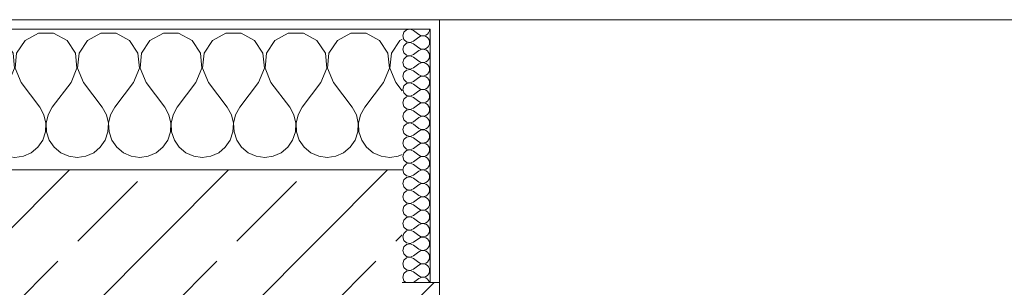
# Model space of a CAD drawing. Header units: metres. Extents: x -3.6 to 84.5, y -11 to 16.8.
# Tile 57 of 256: x 7.872 to 8.923, y 13.57 to 13.855. Entities that reach past the tile are written whole.
import ezdxf

# ---------------------------------------------------------------- set-up
doc = ezdxf.new("R2010")
doc.units = ezdxf.units.M
doc.header["$MEASUREMENT"] = 0
doc.layers.add('604 - Struktur.Wand Aussen', color=7, linetype='Continuous')
pattern_1 = [(0, (0, 0), (0, 0.08660254), [0, -0.05]), (0, (0.025, 0.0433), (0, 0.08660254), [0, -0.05])]

# ---------------------------------------------------------------- blocks, each defined once
blk = doc.blocks.new('*X28')
at = {"layer": '604 - Struktur.Wand Aussen', "color": 7, "linetype": 'Continuous', "lineweight": 5}
for p, q in [((7.1748, 13.8407), (7.16, 13.8407)), ((7.1891, 13.833), (7.1748, 13.8407)), ((7.2252, 13.8407), (7.2109, 13.833)), ((7.2415, 13.8407), (7.2252, 13.8407)), ((7.2558, 13.833), (7.2415, 13.8407)), ((7.2919, 13.8407), (7.2776, 13.833)), ((7.3081, 13.8407), (7.2919, 13.8407)), ((7.3224, 13.833), (7.3081, 13.8407)), ((7.3585, 13.8407), (7.3442, 13.833)), ((7.3748, 13.8407), (7.3585, 13.8407)), ((7.3891, 13.833), (7.3748, 13.8407)), ((7.4252, 13.8407), (7.4109, 13.833)), ((7.4415, 13.8407), (7.4252, 13.8407)), ((7.4558, 13.833), (7.4415, 13.8407)), ((7.4919, 13.8407), (7.4776, 13.833)), ((7.5081, 13.8407), (7.4919, 13.8407)), ((7.5224, 13.833), (7.5081, 13.8407)), ((7.5585, 13.8407), (7.5442, 13.833)), ((7.5748, 13.8407), (7.5585, 13.8407)), ((7.5891, 13.833), (7.5748, 13.8407)), ((7.6252, 13.8407), (7.6109, 13.833)), ((7.6415, 13.8407), (7.6252, 13.8407)), ((7.6558, 13.833), (7.6415, 13.8407)), ((7.6919, 13.8407), (7.6776, 13.833)), ((7.7081, 13.8407), (7.6919, 13.8407)), ((7.7224, 13.833), (7.7081, 13.8407)), ((7.7585, 13.8407), (7.7442, 13.833)), ((7.7748, 13.8407), (7.7585, 13.8407)), ((7.7891, 13.833), (7.7748, 13.8407)), ((7.8252, 13.8407), (7.8109, 13.833)), ((7.8415, 13.8407), (7.8252, 13.8407)), ((7.8558, 13.833), (7.8415, 13.8407)), ((7.8919, 13.8407), (7.8776, 13.833)), ((7.9081, 13.8407), (7.8919, 13.8407)), ((7.9224, 13.833), (7.9081, 13.8407)), ((7.9585, 13.8407), (7.9442, 13.833)), ((7.9748, 13.8407), (7.9585, 13.8407)), ((7.9891, 13.833), (7.9748, 13.8407)), ((8.0252, 13.8407), (8.0109, 13.833)), ((8.0415, 13.8407), (8.0252, 13.8407)), ((8.0558, 13.833), (8.0415, 13.8407)), ((8.0919, 13.8407), (8.0776, 13.833)), ((8.1081, 13.8407), (8.0919, 13.8407)), ((8.1224, 13.833), (8.1081, 13.8407)), ((8.1585, 13.8407), (8.1442, 13.833)), ((8.1748, 13.8407), (8.1585, 13.8407)), ((8.1891, 13.833), (8.1748, 13.8407)), ((8.2252, 13.8407), (8.2109, 13.833)), ((8.2415, 13.8407), (8.2252, 13.8407)), ((8.2558, 13.833), (8.2415, 13.8407)), ((7.1981, 13.8195), (7.1891, 13.833)), ((7.2109, 13.833), (7.2019, 13.8195)), ((7.2648, 13.8195), (7.2558, 13.833)), ((7.2776, 13.833), (7.2686, 13.8195)), ((7.3314, 13.8195), (7.3224, 13.833)), ((7.3442, 13.833), (7.3352, 13.8195)), ((7.3981, 13.8195), (7.3891, 13.833)), ((7.4109, 13.833), (7.4019, 13.8195)), ((7.4648, 13.8195), (7.4558, 13.833)), ((7.4776, 13.833), (7.4686, 13.8195)), ((7.5314, 13.8195), (7.5224, 13.833)), ((7.5442, 13.833), (7.5352, 13.8195)), ((7.5981, 13.8195), (7.5891, 13.833)), ((7.6109, 13.833), (7.6019, 13.8195)), ((7.6648, 13.8195), (7.6558, 13.833)), ((7.6776, 13.833), (7.6686, 13.8195)), ((7.7314, 13.8195), (7.7224, 13.833)), ((7.7442, 13.833), (7.7352, 13.8195)), ((7.7981, 13.8195), (7.7891, 13.833)), ((7.8109, 13.833), (7.8019, 13.8195)), ((7.8648, 13.8195), (7.8558, 13.833)), ((7.8776, 13.833), (7.8686, 13.8195)), ((7.9314, 13.8195), (7.9224, 13.833)), ((7.9442, 13.833), (7.9352, 13.8195)), ((7.9981, 13.8195), (7.9891, 13.833)), ((8.0109, 13.833), (8.0019, 13.8195)), ((8.0648, 13.8195), (8.0558, 13.833)), ((8.0776, 13.833), (8.0686, 13.8195)), ((8.1314, 13.8195), (8.1224, 13.833)), ((8.1442, 13.833), (8.1352, 13.8195)), ((8.1981, 13.8195), (8.1891, 13.833)), ((8.2109, 13.833), (8.2019, 13.8195)), ((8.2648, 13.8195), (8.2558, 13.833)), ((8.2776, 13.833), (8.2686, 13.8195)), ((8.28, 13.8343), (8.2776, 13.833)), ((7.1996, 13.8033), (7.1981, 13.8195)), ((7.2019, 13.8195), (7.2004, 13.8033)), ((7.2663, 13.8033), (7.2648, 13.8195)), ((7.2686, 13.8195), (7.267, 13.8033)), ((7.333, 13.8033), (7.3314, 13.8195)), ((7.3352, 13.8195), (7.3337, 13.8033)), ((7.3996, 13.8033), (7.3981, 13.8195)), ((7.4019, 13.8195), (7.4004, 13.8033)), ((7.4663, 13.8033), (7.4648, 13.8195)), ((7.4686, 13.8195), (7.467, 13.8033)), ((7.533, 13.8033), (7.5314, 13.8195)), ((7.5352, 13.8195), (7.5337, 13.8033)), ((7.5996, 13.8033), (7.5981, 13.8195)), ((7.6019, 13.8195), (7.6004, 13.8033)), ((7.6663, 13.8033), (7.6648, 13.8195)), ((7.6686, 13.8195), (7.667, 13.8033)), ((7.733, 13.8033), (7.7314, 13.8195)), ((7.7352, 13.8195), (7.7337, 13.8033)), ((7.7996, 13.8033), (7.7981, 13.8195)), ((7.8019, 13.8195), (7.8004, 13.8033)), ((7.8663, 13.8033), (7.8648, 13.8195)), ((7.8686, 13.8195), (7.867, 13.8033)), ((7.933, 13.8033), (7.9314, 13.8195)), ((7.9352, 13.8195), (7.9337, 13.8033)), ((7.9996, 13.8033), (7.9981, 13.8195)), ((8.0019, 13.8195), (8.0004, 13.8033)), ((8.0663, 13.8033), (8.0648, 13.8195)), ((8.0686, 13.8195), (8.067, 13.8033)), ((8.133, 13.8033), (8.1314, 13.8195)), ((8.1352, 13.8195), (8.1337, 13.8033)), ((8.1996, 13.8033), (8.1981, 13.8195)), ((8.2019, 13.8195), (8.2004, 13.8033)), ((8.2663, 13.8033), (8.2648, 13.8195)), ((8.2686, 13.8195), (8.267, 13.8033)), ((7.1933, 13.7883), (7.1996, 13.8033)), ((7.2004, 13.8033), (7.2067, 13.7883)), ((7.26, 13.7883), (7.2663, 13.8033)), ((7.267, 13.8033), (7.2733, 13.7883)), ((7.3267, 13.7883), (7.333, 13.8033)), ((7.3337, 13.8033), (7.34, 13.7883)), ((7.3933, 13.7883), (7.3996, 13.8033)), ((7.4004, 13.8033), (7.4067, 13.7883)), ((7.46, 13.7883), (7.4663, 13.8033)), ((7.467, 13.8033), (7.4733, 13.7883)), ((7.5267, 13.7883), (7.533, 13.8033)), ((7.5337, 13.8033), (7.54, 13.7883)), ((7.5933, 13.7883), (7.5996, 13.8033)), ((7.6004, 13.8033), (7.6067, 13.7883)), ((7.66, 13.7883), (7.6663, 13.8033)), ((7.667, 13.8033), (7.6733, 13.7883)), ((7.7267, 13.7883), (7.733, 13.8033)), ((7.7337, 13.8033), (7.74, 13.7883)), ((7.7933, 13.7883), (7.7996, 13.8033)), ((7.8004, 13.8033), (7.8067, 13.7883)), ((7.86, 13.7883), (7.8663, 13.8033)), ((7.867, 13.8033), (7.8733, 13.7883)), ((7.9267, 13.7883), (7.933, 13.8033)), ((7.9337, 13.8033), (7.94, 13.7883)), ((7.9933, 13.7883), (7.9996, 13.8033)), ((8.0004, 13.8033), (8.0067, 13.7883)), ((8.06, 13.7883), (8.0663, 13.8033)), ((8.067, 13.8033), (8.0733, 13.7883)), ((8.1267, 13.7883), (8.133, 13.8033)), ((8.1337, 13.8033), (8.14, 13.7883)), ((8.1933, 13.7883), (8.1996, 13.8033)), ((8.2004, 13.8033), (8.2067, 13.7883)), ((8.26, 13.7883), (8.2663, 13.8033)), ((8.267, 13.8033), (8.2733, 13.7883)), ((7.1933, 13.7883), (7.1733, 13.7617)), ((7.2067, 13.7883), (7.2267, 13.7617)), ((7.26, 13.7883), (7.24, 13.7617)), ((7.2733, 13.7883), (7.2933, 13.7617)), ((7.3267, 13.7883), (7.3067, 13.7617)), ((7.34, 13.7883), (7.36, 13.7617)), ((7.3933, 13.7883), (7.3733, 13.7617)), ((7.4067, 13.7883), (7.4267, 13.7617)), ((7.46, 13.7883), (7.44, 13.7617)), ((7.4733, 13.7883), (7.4933, 13.7617)), ((7.5267, 13.7883), (7.5067, 13.7617)), ((7.54, 13.7883), (7.56, 13.7617)), ((7.5933, 13.7883), (7.5733, 13.7617)), ((7.6067, 13.7883), (7.6267, 13.7617)), ((7.66, 13.7883), (7.64, 13.7617)), ((7.6733, 13.7883), (7.6933, 13.7617)), ((7.7267, 13.7883), (7.7067, 13.7617)), ((7.74, 13.7883), (7.76, 13.7617)), ((7.7933, 13.7883), (7.7733, 13.7617)), ((7.8067, 13.7883), (7.8267, 13.7617)), ((7.86, 13.7883), (7.84, 13.7617)), ((7.8733, 13.7883), (7.8933, 13.7617)), ((7.9267, 13.7883), (7.9067, 13.7617)), ((7.94, 13.7883), (7.96, 13.7617)), ((7.9933, 13.7883), (7.9733, 13.7617)), ((8.0067, 13.7883), (8.0267, 13.7617)), ((8.06, 13.7883), (8.04, 13.7617)), ((8.0733, 13.7883), (8.0933, 13.7617)), ((8.1267, 13.7883), (8.1067, 13.7617)), ((8.14, 13.7883), (8.16, 13.7617)), ((8.1933, 13.7883), (8.1733, 13.7617)), ((8.2067, 13.7883), (8.2267, 13.7617)), ((8.26, 13.7883), (8.24, 13.7617)), ((8.2733, 13.7883), (8.28, 13.7794)), ((7.1645, 13.7536), (7.16, 13.7617)), ((7.1665, 13.7447), (7.1645, 13.7536)), ((7.1689, 13.7536), (7.1668, 13.7447)), ((7.1733, 13.7617), (7.1689, 13.7536)), ((7.2311, 13.7536), (7.2267, 13.7617)), ((7.2332, 13.7447), (7.2311, 13.7536)), ((7.2355, 13.7536), (7.2335, 13.7447)), ((7.24, 13.7617), (7.2355, 13.7536)), ((7.2978, 13.7536), (7.2933, 13.7617)), ((7.2999, 13.7447), (7.2978, 13.7536)), ((7.3022, 13.7536), (7.3001, 13.7447)), ((7.3067, 13.7617), (7.3022, 13.7536)), ((7.3645, 13.7536), (7.36, 13.7617)), ((7.3665, 13.7447), (7.3645, 13.7536)), ((7.3689, 13.7536), (7.3668, 13.7447)), ((7.3733, 13.7617), (7.3689, 13.7536)), ((7.4311, 13.7536), (7.4267, 13.7617)), ((7.4332, 13.7447), (7.4311, 13.7536)), ((7.4355, 13.7536), (7.4335, 13.7447)), ((7.44, 13.7617), (7.4355, 13.7536)), ((7.4978, 13.7536), (7.4933, 13.7617)), ((7.4999, 13.7447), (7.4978, 13.7536)), ((7.5022, 13.7536), (7.5001, 13.7447)), ((7.5067, 13.7617), (7.5022, 13.7536)), ((7.5645, 13.7536), (7.56, 13.7617)), ((7.5665, 13.7447), (7.5645, 13.7536)), ((7.5689, 13.7536), (7.5668, 13.7447)), ((7.5733, 13.7617), (7.5689, 13.7536)), ((7.6311, 13.7536), (7.6267, 13.7617)), ((7.6332, 13.7447), (7.6311, 13.7536)), ((7.6355, 13.7536), (7.6335, 13.7447)), ((7.64, 13.7617), (7.6355, 13.7536)), ((7.6978, 13.7536), (7.6933, 13.7617)), ((7.6999, 13.7447), (7.6978, 13.7536)), ((7.7022, 13.7536), (7.7001, 13.7447)), ((7.7067, 13.7617), (7.7022, 13.7536)), ((7.7645, 13.7536), (7.76, 13.7617)), ((7.7665, 13.7447), (7.7645, 13.7536)), ((7.7689, 13.7536), (7.7668, 13.7447)), ((7.7733, 13.7617), (7.7689, 13.7536)), ((7.8311, 13.7536), (7.8267, 13.7617)), ((7.8332, 13.7447), (7.8311, 13.7536)), ((7.8355, 13.7536), (7.8335, 13.7447)), ((7.84, 13.7617), (7.8355, 13.7536)), ((7.8978, 13.7536), (7.8933, 13.7617)), ((7.8999, 13.7447), (7.8978, 13.7536)), ((7.9022, 13.7536), (7.9001, 13.7447)), ((7.9067, 13.7617), (7.9022, 13.7536)), ((7.9645, 13.7536), (7.96, 13.7617)), ((7.9665, 13.7447), (7.9645, 13.7536)), ((7.9689, 13.7536), (7.9668, 13.7447)), ((7.9733, 13.7617), (7.9689, 13.7536)), ((8.0311, 13.7536), (8.0267, 13.7617)), ((8.0332, 13.7447), (8.0311, 13.7536)), ((8.0355, 13.7536), (8.0335, 13.7447)), ((8.04, 13.7617), (8.0355, 13.7536)), ((8.0978, 13.7536), (8.0933, 13.7617)), ((8.0999, 13.7447), (8.0978, 13.7536)), ((8.1022, 13.7536), (8.1001, 13.7447)), ((8.1067, 13.7617), (8.1022, 13.7536)), ((8.1645, 13.7536), (8.16, 13.7617)), ((8.1665, 13.7447), (8.1645, 13.7536)), ((8.1689, 13.7536), (8.1668, 13.7447)), ((8.1733, 13.7617), (8.1689, 13.7536)), ((8.2311, 13.7536), (8.2267, 13.7617)), ((8.2332, 13.7447), (8.2311, 13.7536)), ((8.2355, 13.7536), (8.2335, 13.7447)), ((8.24, 13.7617), (8.2355, 13.7536)), ((7.1661, 13.7355), (7.1665, 13.7447)), ((7.1668, 13.7447), (7.1672, 13.7355)), ((7.2328, 13.7355), (7.2332, 13.7447)), ((7.2335, 13.7447), (7.2339, 13.7355)), ((7.2994, 13.7355), (7.2999, 13.7447)), ((7.3001, 13.7447), (7.3006, 13.7355)), ((7.3661, 13.7355), (7.3665, 13.7447)), ((7.3668, 13.7447), (7.3672, 13.7355)), ((7.4328, 13.7355), (7.4332, 13.7447)), ((7.4335, 13.7447), (7.4339, 13.7355)), ((7.4994, 13.7355), (7.4999, 13.7447)), ((7.5001, 13.7447), (7.5006, 13.7355)), ((7.5661, 13.7355), (7.5665, 13.7447)), ((7.5668, 13.7447), (7.5672, 13.7355)), ((7.6328, 13.7355), (7.6332, 13.7447)), ((7.6335, 13.7447), (7.6339, 13.7355)), ((7.6994, 13.7355), (7.6999, 13.7447)), ((7.7001, 13.7447), (7.7006, 13.7355)), ((7.7661, 13.7355), (7.7665, 13.7447)), ((7.7668, 13.7447), (7.7672, 13.7355)), ((7.8328, 13.7355), (7.8332, 13.7447)), ((7.8335, 13.7447), (7.8339, 13.7355)), ((7.8994, 13.7355), (7.8999, 13.7447)), ((7.9001, 13.7447), (7.9006, 13.7355)), ((7.9661, 13.7355), (7.9665, 13.7447)), ((7.9668, 13.7447), (7.9672, 13.7355)), ((8.0328, 13.7355), (8.0332, 13.7447)), ((8.0335, 13.7447), (8.0339, 13.7355)), ((8.0994, 13.7355), (8.0999, 13.7447)), ((8.1001, 13.7447), (8.1006, 13.7355)), ((8.1661, 13.7355), (8.1665, 13.7447)), ((8.1668, 13.7447), (8.1672, 13.7355)), ((8.2328, 13.7355), (8.2332, 13.7447)), ((8.2335, 13.7447), (8.2339, 13.7355)), ((7.1631, 13.7268), (7.1661, 13.7355)), ((7.1672, 13.7355), (7.1702, 13.7268)), ((7.2298, 13.7268), (7.2328, 13.7355)), ((7.2339, 13.7355), (7.2369, 13.7268)), ((7.2965, 13.7268), (7.2994, 13.7355)), ((7.3006, 13.7355), (7.3035, 13.7268)), ((7.3631, 13.7268), (7.3661, 13.7355)), ((7.3672, 13.7355), (7.3702, 13.7268)), ((7.4298, 13.7268), (7.4328, 13.7355)), ((7.4339, 13.7355), (7.4369, 13.7268)), ((7.4965, 13.7268), (7.4994, 13.7355)), ((7.5006, 13.7355), (7.5035, 13.7268)), ((7.5631, 13.7268), (7.5661, 13.7355)), ((7.5672, 13.7355), (7.5702, 13.7268)), ((7.6298, 13.7268), (7.6328, 13.7355)), ((7.6339, 13.7355), (7.6369, 13.7268)), ((7.6965, 13.7268), (7.6994, 13.7355)), ((7.7006, 13.7355), (7.7035, 13.7268)), ((7.7631, 13.7268), (7.7661, 13.7355)), ((7.7672, 13.7355), (7.7702, 13.7268)), ((7.8298, 13.7268), (7.8328, 13.7355)), ((7.8339, 13.7355), (7.8369, 13.7268)), ((7.8965, 13.7268), (7.8994, 13.7355)), ((7.9006, 13.7355), (7.9035, 13.7268)), ((7.9631, 13.7268), (7.9661, 13.7355)), ((7.9672, 13.7355), (7.9702, 13.7268)), ((8.0298, 13.7268), (8.0328, 13.7355)), ((8.0339, 13.7355), (8.0369, 13.7268)), ((8.0965, 13.7268), (8.0994, 13.7355)), ((8.1006, 13.7355), (8.1035, 13.7268)), ((8.1631, 13.7268), (8.1661, 13.7355)), ((8.1672, 13.7355), (8.1702, 13.7268)), ((8.2298, 13.7268), (8.2328, 13.7355)), ((8.2339, 13.7355), (8.2369, 13.7268)), ((7.16, 13.7222), (7.1631, 13.7268)), ((7.1702, 13.7268), (7.1754, 13.7192)), ((7.2246, 13.7192), (7.2298, 13.7268)), ((7.2369, 13.7268), (7.2421, 13.7192)), ((7.2913, 13.7192), (7.2965, 13.7268)), ((7.3035, 13.7268), (7.3087, 13.7192)), ((7.3579, 13.7192), (7.3631, 13.7268)), ((7.3702, 13.7268), (7.3754, 13.7192)), ((7.4246, 13.7192), (7.4298, 13.7268)), ((7.4369, 13.7268), (7.4421, 13.7192)), ((7.4913, 13.7192), (7.4965, 13.7268)), ((7.5035, 13.7268), (7.5087, 13.7192)), ((7.5579, 13.7192), (7.5631, 13.7268)), ((7.5702, 13.7268), (7.5754, 13.7192)), ((7.6246, 13.7192), (7.6298, 13.7268)), ((7.6369, 13.7268), (7.6421, 13.7192)), ((7.6913, 13.7192), (7.6965, 13.7268)), ((7.7035, 13.7268), (7.7087, 13.7192)), ((7.7579, 13.7192), (7.7631, 13.7268)), ((7.7702, 13.7268), (7.7754, 13.7192)), ((7.8246, 13.7192), (7.8298, 13.7268)), ((7.8369, 13.7268), (7.8421, 13.7192)), ((7.8913, 13.7192), (7.8965, 13.7268)), ((7.9035, 13.7268), (7.9087, 13.7192)), ((7.9579, 13.7192), (7.9631, 13.7268)), ((7.9702, 13.7268), (7.9754, 13.7192)), ((8.0246, 13.7192), (8.0298, 13.7268)), ((8.0369, 13.7268), (8.0421, 13.7192)), ((8.0913, 13.7192), (8.0965, 13.7268)), ((8.1035, 13.7268), (8.1087, 13.7192)), ((8.1579, 13.7192), (8.1631, 13.7268)), ((8.1702, 13.7268), (8.1754, 13.7192)), ((8.2246, 13.7192), (8.2298, 13.7268)), ((8.2369, 13.7268), (8.2421, 13.7192)), ((7.1754, 13.7192), (7.1825, 13.7133)), ((7.1825, 13.7133), (7.1909, 13.7096)), ((7.2091, 13.7096), (7.2175, 13.7133)), ((7.2175, 13.7133), (7.2246, 13.7192)), ((7.2421, 13.7192), (7.2491, 13.7133)), ((7.2491, 13.7133), (7.2576, 13.7096)), ((7.2758, 13.7096), (7.2842, 13.7133)), ((7.2842, 13.7133), (7.2913, 13.7192)), ((7.3087, 13.7192), (7.3158, 13.7133)), ((7.3158, 13.7133), (7.3242, 13.7096)), ((7.3424, 13.7096), (7.3509, 13.7133)), ((7.3509, 13.7133), (7.3579, 13.7192)), ((7.3754, 13.7192), (7.3825, 13.7133)), ((7.3825, 13.7133), (7.3909, 13.7096)), ((7.4091, 13.7096), (7.4175, 13.7133)), ((7.4175, 13.7133), (7.4246, 13.7192)), ((7.4421, 13.7192), (7.4491, 13.7133)), ((7.4491, 13.7133), (7.4576, 13.7096)), ((7.4758, 13.7096), (7.4842, 13.7133)), ((7.4842, 13.7133), (7.4913, 13.7192)), ((7.5087, 13.7192), (7.5158, 13.7133)), ((7.5158, 13.7133), (7.5242, 13.7096)), ((7.5424, 13.7096), (7.5509, 13.7133)), ((7.5509, 13.7133), (7.5579, 13.7192)), ((7.5754, 13.7192), (7.5825, 13.7133)), ((7.5825, 13.7133), (7.5909, 13.7096)), ((7.6091, 13.7096), (7.6175, 13.7133)), ((7.6175, 13.7133), (7.6246, 13.7192)), ((7.6421, 13.7192), (7.6491, 13.7133)), ((7.6491, 13.7133), (7.6576, 13.7096)), ((7.6758, 13.7096), (7.6842, 13.7133)), ((7.6842, 13.7133), (7.6913, 13.7192)), ((7.7087, 13.7192), (7.7158, 13.7133)), ((7.7158, 13.7133), (7.7242, 13.7096)), ((7.7424, 13.7096), (7.7509, 13.7133)), ((7.7509, 13.7133), (7.7579, 13.7192)), ((7.7754, 13.7192), (7.7825, 13.7133)), ((7.7825, 13.7133), (7.7909, 13.7096)), ((7.8091, 13.7096), (7.8175, 13.7133)), ((7.8175, 13.7133), (7.8246, 13.7192)), ((7.8421, 13.7192), (7.8491, 13.7133)), ((7.8491, 13.7133), (7.8576, 13.7096)), ((7.8758, 13.7096), (7.8842, 13.7133)), ((7.8842, 13.7133), (7.8913, 13.7192)), ((7.9087, 13.7192), (7.9158, 13.7133)), ((7.9158, 13.7133), (7.9242, 13.7096)), ((7.9424, 13.7096), (7.9509, 13.7133)), ((7.9509, 13.7133), (7.9579, 13.7192)), ((7.9754, 13.7192), (7.9825, 13.7133)), ((7.9825, 13.7133), (7.9909, 13.7096)), ((8.0091, 13.7096), (8.0175, 13.7133)), ((8.0175, 13.7133), (8.0246, 13.7192)), ((8.0421, 13.7192), (8.0491, 13.7133)), ((8.0491, 13.7133), (8.0576, 13.7096)), ((8.0758, 13.7096), (8.0842, 13.7133)), ((8.0842, 13.7133), (8.0913, 13.7192)), ((8.1087, 13.7192), (8.1158, 13.7133)), ((8.1158, 13.7133), (8.1242, 13.7096)), ((8.1424, 13.7096), (8.1509, 13.7133)), ((8.1509, 13.7133), (8.1579, 13.7192)), ((8.1754, 13.7192), (8.1825, 13.7133)), ((8.1825, 13.7133), (8.1909, 13.7096)), ((8.2091, 13.7096), (8.2175, 13.7133)), ((8.2175, 13.7133), (8.2246, 13.7192)), ((8.2421, 13.7192), (8.2491, 13.7133)), ((8.2491, 13.7133), (8.2576, 13.7096)), ((8.2758, 13.7096), (8.28, 13.7115)), ((7.1909, 13.7096), (7.2, 13.7083)), ((7.2, 13.7083), (7.2091, 13.7096)), ((7.2576, 13.7096), (7.2667, 13.7083)), ((7.2667, 13.7083), (7.2758, 13.7096)), ((7.3242, 13.7096), (7.3333, 13.7083)), ((7.3333, 13.7083), (7.3424, 13.7096)), ((7.3909, 13.7096), (7.4, 13.7083)), ((7.4, 13.7083), (7.4091, 13.7096)), ((7.4576, 13.7096), (7.4667, 13.7083)), ((7.4667, 13.7083), (7.4758, 13.7096)), ((7.5242, 13.7096), (7.5333, 13.7083)), ((7.5333, 13.7083), (7.5424, 13.7096)), ((7.5909, 13.7096), (7.6, 13.7083)), ((7.6, 13.7083), (7.6091, 13.7096)), ((7.6576, 13.7096), (7.6667, 13.7083)), ((7.6667, 13.7083), (7.6758, 13.7096)), ((7.7242, 13.7096), (7.7333, 13.7083)), ((7.7333, 13.7083), (7.7424, 13.7096)), ((7.7909, 13.7096), (7.8, 13.7083)), ((7.8, 13.7083), (7.8091, 13.7096)), ((7.8576, 13.7096), (7.8667, 13.7083)), ((7.8667, 13.7083), (7.8758, 13.7096)), ((7.9242, 13.7096), (7.9333, 13.7083)), ((7.9333, 13.7083), (7.9424, 13.7096)), ((7.9909, 13.7096), (8, 13.7083)), ((8, 13.7083), (8.0091, 13.7096)), ((8.0576, 13.7096), (8.0667, 13.7083)), ((8.0667, 13.7083), (8.0758, 13.7096)), ((8.1242, 13.7096), (8.1333, 13.7083)), ((8.1333, 13.7083), (8.1424, 13.7096)), ((8.1909, 13.7096), (8.2, 13.7083)), ((8.2, 13.7083), (8.2091, 13.7096)), ((8.2576, 13.7096), (8.2667, 13.7083)), ((8.2667, 13.7083), (8.2758, 13.7096))]:
    blk.add_line(p, q, dxfattribs=at)
blk = doc.blocks.new('*X49')
at = {"layer": '604 - Struktur.Wand Aussen', "color": 7, "linetype": 'Continuous', "lineweight": 5}
for p, q in [((8.2818, 13.8416), (8.2807, 13.8379)), ((8.2807, 13.8379), (8.2818, 13.8341)), ((8.2847, 13.8442), (8.2818, 13.8416)), ((8.2885, 13.845), (8.2847, 13.8442)), ((8.2921, 13.8436), (8.2885, 13.845)), ((8.2921, 13.8436), (8.2979, 13.8393)), ((8.2979, 13.8393), (8.2996, 13.8383)), ((8.2996, 13.8374), (8.2979, 13.8364)), ((8.2996, 13.8383), (8.3015, 13.8379)), ((8.3015, 13.8378), (8.2996, 13.8374)), ((8.3015, 13.8379), (8.3035, 13.838)), ((8.3035, 13.8377), (8.3015, 13.8378)), ((8.3035, 13.838), (8.3053, 13.8386)), ((8.3053, 13.8371), (8.3035, 13.8377)), ((8.3053, 13.8386), (8.307, 13.8397)), ((8.307, 13.836), (8.3053, 13.8371)), ((8.307, 13.8397), (8.3082, 13.8412)), ((8.3082, 13.8412), (8.309, 13.843)), ((8.309, 13.843), (8.3093, 13.845)), ((8.2818, 13.8273), (8.2807, 13.8236)), ((8.2818, 13.8341), (8.2847, 13.8315)), ((8.2847, 13.83), (8.2818, 13.8273)), ((8.2847, 13.8315), (8.2885, 13.8307)), ((8.2885, 13.8307), (8.2847, 13.83)), ((8.2885, 13.8307), (8.2921, 13.8321)), ((8.2921, 13.8293), (8.2885, 13.8307)), ((8.2921, 13.8321), (8.2979, 13.8364)), ((8.2921, 13.8293), (8.2979, 13.825)), ((8.3082, 13.8345), (8.307, 13.836)), ((8.307, 13.8254), (8.3082, 13.827)), ((8.309, 13.8327), (8.3082, 13.8345)), ((8.3082, 13.827), (8.309, 13.8288)), ((8.3093, 13.8307), (8.309, 13.8327)), ((8.309, 13.8288), (8.3093, 13.8307)), ((8.2807, 13.8236), (8.2818, 13.8198)), ((8.2818, 13.8198), (8.2847, 13.8172)), ((8.2847, 13.8172), (8.2885, 13.8165)), ((8.2885, 13.8164), (8.2847, 13.8157)), ((8.2885, 13.8165), (8.2921, 13.8179)), ((8.2921, 13.815), (8.2885, 13.8164)), ((8.2921, 13.8179), (8.2979, 13.8221)), ((8.2979, 13.825), (8.2996, 13.824)), ((8.2996, 13.8231), (8.2979, 13.8221)), ((8.2996, 13.824), (8.3015, 13.8236)), ((8.3015, 13.8235), (8.2996, 13.8231)), ((8.3015, 13.8236), (8.3035, 13.8237)), ((8.3035, 13.8234), (8.3015, 13.8235)), ((8.3035, 13.8237), (8.3053, 13.8243)), ((8.3053, 13.8228), (8.3035, 13.8234)), ((8.3053, 13.8243), (8.307, 13.8254)), ((8.307, 13.8217), (8.3053, 13.8228)), ((8.3082, 13.8202), (8.307, 13.8217)), ((8.309, 13.8184), (8.3082, 13.8202)), ((8.3093, 13.8164), (8.309, 13.8184)), ((8.309, 13.8145), (8.3093, 13.8164)), ((8.2818, 13.813), (8.2807, 13.8093)), ((8.2807, 13.8093), (8.2818, 13.8055)), ((8.2847, 13.8157), (8.2818, 13.813)), ((8.2818, 13.8055), (8.2847, 13.8029)), ((8.2921, 13.815), (8.2979, 13.8107)), ((8.2921, 13.8036), (8.2979, 13.8079)), ((8.2979, 13.8107), (8.2996, 13.8098)), ((8.2996, 13.8088), (8.2979, 13.8079)), ((8.2996, 13.8098), (8.3015, 13.8093)), ((8.3015, 13.8093), (8.2996, 13.8088)), ((8.3015, 13.8093), (8.3035, 13.8094)), ((8.3035, 13.8092), (8.3015, 13.8093)), ((8.3035, 13.8094), (8.3053, 13.81)), ((8.3053, 13.8085), (8.3035, 13.8092)), ((8.3053, 13.81), (8.307, 13.8112)), ((8.307, 13.8074), (8.3053, 13.8085)), ((8.307, 13.8112), (8.3082, 13.8127)), ((8.3082, 13.8059), (8.307, 13.8074)), ((8.3082, 13.8127), (8.309, 13.8145)), ((8.309, 13.8041), (8.3082, 13.8059)), ((8.2818, 13.7988), (8.2807, 13.795)), ((8.2807, 13.795), (8.2818, 13.7912)), ((8.2847, 13.8014), (8.2818, 13.7988)), ((8.2847, 13.8029), (8.2885, 13.8022)), ((8.2885, 13.8021), (8.2847, 13.8014)), ((8.2885, 13.8022), (8.2921, 13.8036)), ((8.2921, 13.8007), (8.2885, 13.8021)), ((8.2921, 13.8007), (8.2979, 13.7964)), ((8.2979, 13.7964), (8.2996, 13.7955)), ((8.2996, 13.7955), (8.3015, 13.795)), ((8.3015, 13.795), (8.2996, 13.7945)), ((8.3015, 13.795), (8.3035, 13.7951)), ((8.3035, 13.7949), (8.3015, 13.795)), ((8.3035, 13.7951), (8.3053, 13.7958)), ((8.3053, 13.7942), (8.3035, 13.7949)), ((8.3053, 13.7958), (8.307, 13.7969)), ((8.307, 13.7969), (8.3082, 13.7984)), ((8.3082, 13.7984), (8.309, 13.8002)), ((8.3093, 13.8021), (8.309, 13.8041)), ((8.309, 13.8002), (8.3093, 13.8021)), ((8.2818, 13.7845), (8.2807, 13.7807)), ((8.2818, 13.7912), (8.2847, 13.7886)), ((8.2847, 13.7871), (8.2818, 13.7845)), ((8.2847, 13.7886), (8.2885, 13.7879)), ((8.2885, 13.7878), (8.2847, 13.7871)), ((8.2885, 13.7879), (8.2921, 13.7893)), ((8.2921, 13.7864), (8.2885, 13.7878)), ((8.2921, 13.7893), (8.2979, 13.7936)), ((8.2921, 13.7864), (8.2979, 13.7821)), ((8.2996, 13.7945), (8.2979, 13.7936)), ((8.307, 13.7931), (8.3053, 13.7942)), ((8.3082, 13.7916), (8.307, 13.7931)), ((8.309, 13.7898), (8.3082, 13.7916)), ((8.3082, 13.7841), (8.309, 13.7859)), ((8.3093, 13.7879), (8.309, 13.7898)), ((8.309, 13.7859), (8.3093, 13.7879)), ((8.2807, 13.7807), (8.2818, 13.777)), ((8.2818, 13.777), (8.2847, 13.7743)), ((8.2847, 13.7743), (8.2885, 13.7736)), ((8.2885, 13.7736), (8.2921, 13.775)), ((8.2921, 13.775), (8.2979, 13.7793)), ((8.2979, 13.7821), (8.2996, 13.7812)), ((8.2996, 13.7802), (8.2979, 13.7793)), ((8.2996, 13.7812), (8.3015, 13.7807)), ((8.3015, 13.7807), (8.2996, 13.7802)), ((8.3015, 13.7807), (8.3035, 13.7808)), ((8.3035, 13.7806), (8.3015, 13.7807)), ((8.3035, 13.7808), (8.3053, 13.7815)), ((8.3053, 13.78), (8.3035, 13.7806)), ((8.3053, 13.7815), (8.307, 13.7826)), ((8.307, 13.7788), (8.3053, 13.78)), ((8.307, 13.7826), (8.3082, 13.7841)), ((8.3082, 13.7773), (8.307, 13.7788)), ((8.309, 13.7755), (8.3082, 13.7773)), ((8.3093, 13.7736), (8.309, 13.7755)), ((8.2818, 13.7702), (8.2807, 13.7664)), ((8.2807, 13.7664), (8.2818, 13.7627)), ((8.2847, 13.7728), (8.2818, 13.7702)), ((8.2885, 13.7735), (8.2847, 13.7728)), ((8.2921, 13.7721), (8.2885, 13.7735)), ((8.2921, 13.7721), (8.2979, 13.7679)), ((8.2921, 13.7607), (8.2979, 13.765)), ((8.2979, 13.7679), (8.2996, 13.7669)), ((8.2996, 13.766), (8.2979, 13.765)), ((8.2996, 13.7669), (8.3015, 13.7665)), ((8.3015, 13.7664), (8.2996, 13.766)), ((8.3015, 13.7665), (8.3035, 13.7666)), ((8.3035, 13.7663), (8.3015, 13.7664)), ((8.3035, 13.7666), (8.3053, 13.7672)), ((8.3053, 13.7657), (8.3035, 13.7663)), ((8.3053, 13.7672), (8.307, 13.7683)), ((8.307, 13.7646), (8.3053, 13.7657)), ((8.307, 13.7683), (8.3082, 13.7698)), ((8.3082, 13.763), (8.307, 13.7646)), ((8.3082, 13.7698), (8.309, 13.7716)), ((8.309, 13.7716), (8.3093, 13.7736)), ((8.2818, 13.7559), (8.2807, 13.7521)), ((8.2818, 13.7627), (8.2847, 13.76)), ((8.2847, 13.7585), (8.2818, 13.7559)), ((8.2847, 13.76), (8.2885, 13.7593)), ((8.2885, 13.7593), (8.2847, 13.7585)), ((8.2885, 13.7593), (8.2921, 13.7607)), ((8.2921, 13.7579), (8.2885, 13.7593)), ((8.2921, 13.7579), (8.2979, 13.7536)), ((8.2979, 13.7536), (8.2996, 13.7526)), ((8.3035, 13.7523), (8.3053, 13.7529)), ((8.3053, 13.7529), (8.307, 13.754)), ((8.307, 13.754), (8.3082, 13.7555)), ((8.309, 13.7612), (8.3082, 13.763)), ((8.3082, 13.7555), (8.309, 13.7573)), ((8.3093, 13.7593), (8.309, 13.7612)), ((8.309, 13.7573), (8.3093, 13.7593)), ((8.2807, 13.7521), (8.2818, 13.7484)), ((8.2818, 13.7484), (8.2847, 13.7458)), ((8.2847, 13.7442), (8.2818, 13.7416)), ((8.2847, 13.7458), (8.2885, 13.745)), ((8.2885, 13.745), (8.2847, 13.7442)), ((8.2885, 13.745), (8.2921, 13.7464)), ((8.2921, 13.7436), (8.2885, 13.745)), ((8.2921, 13.7464), (8.2979, 13.7507)), ((8.2921, 13.7436), (8.2979, 13.7393)), ((8.2996, 13.7517), (8.2979, 13.7507)), ((8.2996, 13.7526), (8.3015, 13.7522)), ((8.3015, 13.7521), (8.2996, 13.7517)), ((8.3015, 13.7522), (8.3035, 13.7523)), ((8.3035, 13.752), (8.3015, 13.7521)), ((8.3053, 13.7514), (8.3035, 13.752)), ((8.307, 13.7503), (8.3053, 13.7514)), ((8.3082, 13.7488), (8.307, 13.7503)), ((8.309, 13.747), (8.3082, 13.7488)), ((8.3082, 13.7412), (8.309, 13.743)), ((8.3093, 13.745), (8.309, 13.747)), ((8.309, 13.743), (8.3093, 13.745)), ((8.2818, 13.7416), (8.2807, 13.7379)), ((8.2807, 13.7379), (8.2818, 13.7341)), ((8.2818, 13.7341), (8.2847, 13.7315)), ((8.2885, 13.7307), (8.2921, 13.7321)), ((8.2921, 13.7321), (8.2979, 13.7364)), ((8.2979, 13.7393), (8.2996, 13.7383)), ((8.2996, 13.7374), (8.2979, 13.7364)), ((8.2996, 13.7383), (8.3015, 13.7379)), ((8.3015, 13.7378), (8.2996, 13.7374)), ((8.3015, 13.7379), (8.3035, 13.738)), ((8.3035, 13.7377), (8.3015, 13.7378)), ((8.3035, 13.738), (8.3053, 13.7386)), ((8.3053, 13.7371), (8.3035, 13.7377)), ((8.3053, 13.7386), (8.307, 13.7397)), ((8.307, 13.736), (8.3053, 13.7371)), ((8.307, 13.7397), (8.3082, 13.7412)), ((8.3082, 13.7345), (8.307, 13.736)), ((8.309, 13.7327), (8.3082, 13.7345)), ((8.3093, 13.7307), (8.309, 13.7327)), ((8.2818, 13.7273), (8.2807, 13.7236)), ((8.2807, 13.7236), (8.2818, 13.7198)), ((8.2847, 13.73), (8.2818, 13.7273)), ((8.2847, 13.7315), (8.2885, 13.7307)), ((8.2885, 13.7307), (8.2847, 13.73)), ((8.2921, 13.7293), (8.2885, 13.7307)), ((8.2921, 13.7293), (8.2979, 13.725)), ((8.2921, 13.7179), (8.2979, 13.7221)), ((8.2979, 13.725), (8.2996, 13.724)), ((8.2996, 13.7231), (8.2979, 13.7221)), ((8.2996, 13.724), (8.3015, 13.7236)), ((8.3015, 13.7235), (8.2996, 13.7231)), ((8.3015, 13.7236), (8.3035, 13.7237)), ((8.3035, 13.7234), (8.3015, 13.7235)), ((8.3035, 13.7237), (8.3053, 13.7243)), ((8.3053, 13.7228), (8.3035, 13.7234)), ((8.3053, 13.7243), (8.307, 13.7254)), ((8.307, 13.7217), (8.3053, 13.7228)), ((8.307, 13.7254), (8.3082, 13.727)), ((8.3082, 13.7202), (8.307, 13.7217)), ((8.3082, 13.727), (8.309, 13.7288)), ((8.309, 13.7288), (8.3093, 13.7307)), ((8.2818, 13.713), (8.2807, 13.7093)), ((8.2818, 13.7198), (8.2847, 13.7172)), ((8.2847, 13.7157), (8.2818, 13.713)), ((8.2847, 13.7172), (8.2885, 13.7165)), ((8.2885, 13.7164), (8.2847, 13.7157)), ((8.2885, 13.7165), (8.2921, 13.7179)), ((8.2921, 13.715), (8.2885, 13.7164)), ((8.2921, 13.715), (8.2979, 13.7107)), ((8.2979, 13.7107), (8.2996, 13.7098)), ((8.3053, 13.71), (8.307, 13.7112)), ((8.307, 13.7112), (8.3082, 13.7127)), ((8.309, 13.7184), (8.3082, 13.7202)), ((8.3082, 13.7127), (8.309, 13.7145)), ((8.3093, 13.7164), (8.309, 13.7184)), ((8.309, 13.7145), (8.3093, 13.7164)), ((8.2807, 13.7093), (8.2818, 13.7055)), ((8.2818, 13.7055), (8.2847, 13.7029)), ((8.2847, 13.7014), (8.2818, 13.6988)), ((8.2847, 13.7029), (8.2885, 13.7022)), ((8.2885, 13.7021), (8.2847, 13.7014)), ((8.2885, 13.7022), (8.2921, 13.7036)), ((8.2921, 13.7007), (8.2885, 13.7021)), ((8.2921, 13.7036), (8.2979, 13.7079)), ((8.2921, 13.7007), (8.2979, 13.6964)), ((8.2996, 13.7088), (8.2979, 13.7079)), ((8.2996, 13.7098), (8.3015, 13.7093)), ((8.3015, 13.7093), (8.2996, 13.7088)), ((8.3015, 13.7093), (8.3035, 13.7094)), ((8.3035, 13.7092), (8.3015, 13.7093)), ((8.3035, 13.7094), (8.3053, 13.71)), ((8.3053, 13.7085), (8.3035, 13.7092)), ((8.307, 13.7074), (8.3053, 13.7085)), ((8.3082, 13.7059), (8.307, 13.7074)), ((8.309, 13.7041), (8.3082, 13.7059)), ((8.3082, 13.6984), (8.309, 13.7002)), ((8.3093, 13.7021), (8.309, 13.7041)), ((8.309, 13.7002), (8.3093, 13.7021)), ((8.2818, 13.6988), (8.2807, 13.695)), ((8.2807, 13.695), (8.2818, 13.6912)), ((8.2818, 13.6912), (8.2847, 13.6886)), ((8.2921, 13.6893), (8.2979, 13.6936)), ((8.2979, 13.6964), (8.2996, 13.6955)), ((8.2996, 13.6945), (8.2979, 13.6936)), ((8.2996, 13.6955), (8.3015, 13.695)), ((8.3015, 13.695), (8.2996, 13.6945)), ((8.3015, 13.695), (8.3035, 13.6951)), ((8.3035, 13.6949), (8.3015, 13.695)), ((8.3035, 13.6951), (8.3053, 13.6958)), ((8.3053, 13.6942), (8.3035, 13.6949)), ((8.3053, 13.6958), (8.307, 13.6969)), ((8.307, 13.6931), (8.3053, 13.6942)), ((8.307, 13.6969), (8.3082, 13.6984)), ((8.3082, 13.6916), (8.307, 13.6931)), ((8.309, 13.6898), (8.3082, 13.6916)), ((8.3093, 13.6879), (8.309, 13.6898)), ((8.2818, 13.6845), (8.2807, 13.6807)), ((8.2807, 13.6807), (8.2818, 13.677)), ((8.2847, 13.6871), (8.2818, 13.6845)), ((8.2847, 13.6886), (8.2885, 13.6879)), ((8.2885, 13.6878), (8.2847, 13.6871)), ((8.2885, 13.6879), (8.2921, 13.6893)), ((8.2921, 13.6864), (8.2885, 13.6878)), ((8.2921, 13.6864), (8.2979, 13.6821)), ((8.2921, 13.675), (8.2979, 13.6793)), ((8.2979, 13.6821), (8.2996, 13.6812)), ((8.2996, 13.6802), (8.2979, 13.6793)), ((8.2996, 13.6812), (8.3015, 13.6807)), ((8.3015, 13.6807), (8.2996, 13.6802)), ((8.3015, 13.6807), (8.3035, 13.6808)), ((8.3035, 13.6806), (8.3015, 13.6807)), ((8.3035, 13.6808), (8.3053, 13.6815)), ((8.3053, 13.68), (8.3035, 13.6806)), ((8.3053, 13.6815), (8.307, 13.6826)), ((8.307, 13.6788), (8.3053, 13.68)), ((8.307, 13.6826), (8.3082, 13.6841)), ((8.3082, 13.6841), (8.309, 13.6859)), ((8.309, 13.6859), (8.3093, 13.6879)), ((8.2818, 13.6702), (8.2807, 13.6664)), ((8.2818, 13.677), (8.2847, 13.6743)), ((8.2847, 13.6728), (8.2818, 13.6702)), ((8.2847, 13.6743), (8.2885, 13.6736)), ((8.2885, 13.6735), (8.2847, 13.6728)), ((8.2885, 13.6736), (8.2921, 13.675)), ((8.2921, 13.6721), (8.2885, 13.6735)), ((8.2921, 13.6721), (8.2979, 13.6679)), ((8.3082, 13.6773), (8.307, 13.6788)), ((8.307, 13.6683), (8.3082, 13.6698)), ((8.309, 13.6755), (8.3082, 13.6773)), ((8.3082, 13.6698), (8.309, 13.6716)), ((8.3093, 13.6736), (8.309, 13.6755)), ((8.309, 13.6716), (8.3093, 13.6736)), ((8.2807, 13.6664), (8.2818, 13.6627)), ((8.2818, 13.6627), (8.2847, 13.66)), ((8.2847, 13.6585), (8.2818, 13.6559)), ((8.2847, 13.66), (8.2885, 13.6593)), ((8.2885, 13.6593), (8.2847, 13.6585)), ((8.2885, 13.6593), (8.2921, 13.6607)), ((8.2921, 13.6579), (8.2885, 13.6593)), ((8.2921, 13.6607), (8.2979, 13.665)), ((8.2979, 13.6679), (8.2996, 13.6669)), ((8.2996, 13.666), (8.2979, 13.665)), ((8.2996, 13.6669), (8.3015, 13.6665)), ((8.3015, 13.6664), (8.2996, 13.666)), ((8.3015, 13.6665), (8.3035, 13.6666)), ((8.3035, 13.6663), (8.3015, 13.6664)), ((8.3035, 13.6666), (8.3053, 13.6672)), ((8.3053, 13.6657), (8.3035, 13.6663)), ((8.3053, 13.6672), (8.307, 13.6683)), ((8.307, 13.6646), (8.3053, 13.6657)), ((8.3082, 13.663), (8.307, 13.6646)), ((8.309, 13.6612), (8.3082, 13.663)), ((8.3093, 13.6593), (8.309, 13.6612)), ((8.309, 13.6573), (8.3093, 13.6593)), ((8.2818, 13.6559), (8.2807, 13.6521)), ((8.2807, 13.6521), (8.2818, 13.6484)), ((8.2818, 13.6484), (8.2847, 13.6458)), ((8.2921, 13.6579), (8.2979, 13.6536)), ((8.2921, 13.6464), (8.2979, 13.6507)), ((8.2979, 13.6536), (8.2996, 13.6526)), ((8.2996, 13.6517), (8.2979, 13.6507)), ((8.2996, 13.6526), (8.3015, 13.6522)), ((8.3015, 13.6521), (8.2996, 13.6517)), ((8.3015, 13.6522), (8.3035, 13.6523)), ((8.3035, 13.652), (8.3015, 13.6521)), ((8.3035, 13.6523), (8.3053, 13.6529)), ((8.3053, 13.6514), (8.3035, 13.652)), ((8.3053, 13.6529), (8.307, 13.654)), ((8.307, 13.6503), (8.3053, 13.6514)), ((8.307, 13.654), (8.3082, 13.6555)), ((8.3082, 13.6488), (8.307, 13.6503)), ((8.3082, 13.6555), (8.309, 13.6573)), ((8.309, 13.647), (8.3082, 13.6488)), ((8.2818, 13.6416), (8.2807, 13.6379)), ((8.2807, 13.6379), (8.2818, 13.6341)), ((8.2847, 13.6442), (8.2818, 13.6416)), ((8.2847, 13.6458), (8.2885, 13.645)), ((8.2885, 13.645), (8.2847, 13.6442)), ((8.2885, 13.645), (8.2921, 13.6464)), ((8.2921, 13.6436), (8.2885, 13.645)), ((8.2921, 13.6436), (8.2979, 13.6393)), ((8.2979, 13.6393), (8.2996, 13.6383)), ((8.2996, 13.6374), (8.2979, 13.6364)), ((8.2996, 13.6383), (8.3015, 13.6379)), ((8.3015, 13.6378), (8.2996, 13.6374)), ((8.3015, 13.6379), (8.3035, 13.638)), ((8.3035, 13.6377), (8.3015, 13.6378)), ((8.3035, 13.638), (8.3053, 13.6386)), ((8.3053, 13.6371), (8.3035, 13.6377)), ((8.3053, 13.6386), (8.307, 13.6397)), ((8.307, 13.6397), (8.3082, 13.6412)), ((8.3082, 13.6412), (8.309, 13.643)), ((8.3093, 13.645), (8.309, 13.647)), ((8.309, 13.643), (8.3093, 13.645)), ((8.2818, 13.6273), (8.2807, 13.6236)), ((8.2818, 13.6341), (8.2847, 13.6315)), ((8.2847, 13.63), (8.2818, 13.6273)), ((8.2847, 13.6315), (8.2885, 13.6307)), ((8.2885, 13.6307), (8.2847, 13.63)), ((8.2885, 13.6307), (8.2921, 13.6321)), ((8.2921, 13.6293), (8.2885, 13.6307)), ((8.2921, 13.6321), (8.2979, 13.6364)), ((8.2921, 13.6293), (8.2979, 13.625)), ((8.307, 13.636), (8.3053, 13.6371)), ((8.3082, 13.6345), (8.307, 13.636)), ((8.307, 13.6254), (8.3082, 13.627)), ((8.309, 13.6327), (8.3082, 13.6345)), ((8.3082, 13.627), (8.309, 13.6288)), ((8.3093, 13.6307), (8.309, 13.6327)), ((8.309, 13.6288), (8.3093, 13.6307)), ((8.2807, 13.6236), (8.2818, 13.6198)), ((8.2818, 13.6198), (8.2847, 13.6172)), ((8.2847, 13.6172), (8.2885, 13.6165)), ((8.2885, 13.6164), (8.2847, 13.6157)), ((8.2885, 13.6165), (8.2921, 13.6179)), ((8.2921, 13.615), (8.2885, 13.6164)), ((8.2921, 13.6179), (8.2979, 13.6221)), ((8.2979, 13.625), (8.2996, 13.624)), ((8.2996, 13.6231), (8.2979, 13.6221)), ((8.2996, 13.624), (8.3015, 13.6236)), ((8.3015, 13.6235), (8.2996, 13.6231)), ((8.3015, 13.6236), (8.3035, 13.6237)), ((8.3035, 13.6234), (8.3015, 13.6235)), ((8.3035, 13.6237), (8.3053, 13.6243)), ((8.3053, 13.6228), (8.3035, 13.6234)), ((8.3053, 13.6243), (8.307, 13.6254)), ((8.307, 13.6217), (8.3053, 13.6228)), ((8.3082, 13.6202), (8.307, 13.6217)), ((8.309, 13.6184), (8.3082, 13.6202)), ((8.3093, 13.6164), (8.309, 13.6184)), ((8.309, 13.6145), (8.3093, 13.6164)), ((8.2818, 13.613), (8.2807, 13.6093)), ((8.2807, 13.6093), (8.2818, 13.6055)), ((8.2847, 13.6157), (8.2818, 13.613)), ((8.2921, 13.615), (8.2979, 13.6107)), ((8.2921, 13.6036), (8.2979, 13.6079)), ((8.2979, 13.6107), (8.2996, 13.6098)), ((8.2996, 13.6088), (8.2979, 13.6079)), ((8.2996, 13.6098), (8.3015, 13.6093)), ((8.3015, 13.6093), (8.2996, 13.6088)), ((8.3015, 13.6093), (8.3035, 13.6094)), ((8.3035, 13.6092), (8.3015, 13.6093)), ((8.3035, 13.6094), (8.3053, 13.61)), ((8.3053, 13.6085), (8.3035, 13.6092)), ((8.3053, 13.61), (8.307, 13.6112)), ((8.307, 13.6074), (8.3053, 13.6085)), ((8.307, 13.6112), (8.3082, 13.6127)), ((8.3082, 13.6059), (8.307, 13.6074)), ((8.3082, 13.6127), (8.309, 13.6145)), ((8.309, 13.6041), (8.3082, 13.6059)), ((8.2818, 13.5988), (8.2807, 13.595)), ((8.2818, 13.6055), (8.2847, 13.6029)), ((8.2847, 13.6014), (8.2818, 13.5988)), ((8.2847, 13.6029), (8.2885, 13.6022)), ((8.2885, 13.6021), (8.2847, 13.6014)), ((8.2885, 13.6022), (8.2921, 13.6036)), ((8.2921, 13.6007), (8.2885, 13.6021)), ((8.2921, 13.6007), (8.2979, 13.5964)), ((8.2979, 13.5964), (8.2996, 13.5955)), ((8.2996, 13.5955), (8.3015, 13.595)), ((8.3015, 13.595), (8.3035, 13.5951)), ((8.3035, 13.5951), (8.3053, 13.5958)), ((8.3053, 13.5958), (8.307, 13.5969)), ((8.307, 13.5969), (8.3082, 13.5984)), ((8.3082, 13.5984), (8.309, 13.6002)), ((8.3093, 13.6021), (8.309, 13.6041)), ((8.309, 13.6002), (8.3093, 13.6021)), ((8.2807, 13.595), (8.2818, 13.5912)), ((8.2818, 13.5912), (8.2847, 13.5886)), ((8.2847, 13.5871), (8.2818, 13.5845)), ((8.2847, 13.5886), (8.2885, 13.5879)), ((8.2885, 13.5878), (8.2847, 13.5871)), ((8.2885, 13.5879), (8.2921, 13.5893)), ((8.2921, 13.5864), (8.2885, 13.5878)), ((8.2921, 13.5893), (8.2979, 13.5936)), ((8.2921, 13.5864), (8.2979, 13.5821)), ((8.2996, 13.5945), (8.2979, 13.5936)), ((8.3015, 13.595), (8.2996, 13.5945)), ((8.3035, 13.5949), (8.3015, 13.595)), ((8.3053, 13.5942), (8.3035, 13.5949)), ((8.307, 13.5931), (8.3053, 13.5942)), ((8.3082, 13.5916), (8.307, 13.5931)), ((8.309, 13.5898), (8.3082, 13.5916)), ((8.3082, 13.5841), (8.309, 13.5859)), ((8.3093, 13.5879), (8.309, 13.5898)), ((8.309, 13.5859), (8.3093, 13.5879)), ((8.2818, 13.5845), (8.2807, 13.5807)), ((8.2807, 13.5807), (8.2818, 13.577)), ((8.2818, 13.577), (8.2839, 13.575)), ((8.2921, 13.575), (8.2979, 13.5793)), ((8.2979, 13.5821), (8.2996, 13.5812)), ((8.2996, 13.5802), (8.2979, 13.5793)), ((8.2996, 13.5812), (8.3015, 13.5807)), ((8.3015, 13.5807), (8.2996, 13.5802)), ((8.3015, 13.5807), (8.3035, 13.5808)), ((8.3035, 13.5806), (8.3015, 13.5807)), ((8.3035, 13.5808), (8.3053, 13.5815)), ((8.3053, 13.58), (8.3035, 13.5806)), ((8.3053, 13.5815), (8.307, 13.5826)), ((8.307, 13.5788), (8.3053, 13.58)), ((8.307, 13.5826), (8.3082, 13.5841)), ((8.3082, 13.5773), (8.307, 13.5788)), ((8.309, 13.5755), (8.3082, 13.5773)), ((8.3091, 13.575), (8.309, 13.5755))]:
    blk.add_line(p, q, dxfattribs=at)

msp = doc.modelspace()

# ---------------------------------------------------------------- hatches: boundary and pattern name
at = {"layer": '604 - Struktur.Wand Aussen', "linetype": 'Continuous', "lineweight": 0, "true_color": 0x000000}
h = msp.add_hatch(dxfattribs=at)
h.set_pattern_fill('Verputz_0001', color=18, style=0, pattern_type=2)
h.set_pattern_definition(pattern_1)
h.paths.add_polyline_path([(7.13, 13.855), (7.13, 13.845), (8.31, 13.845), (8.31, 13.855)])
h = msp.add_hatch(dxfattribs=at)
h.set_pattern_fill('Verputz_0001', color=18, style=0, pattern_type=2)
h.set_pattern_definition(pattern_1)
h.paths.add_polyline_path([(8.31, 13.855), (8.31, 13.575), (8.32, 13.575), (8.32, 13.855)])
h = msp.add_hatch(dxfattribs=at)
h.set_pattern_fill('Beton__Stahlbeton_0001', color=18, style=0, pattern_type=2)
h.set_pattern_definition([(45, (0, 0), (-0.0848528, 0.0848528), []), (45, (-0.04243, 0.04243), (-0.0848528, 0.0848528), [0.09, -0.03])])
h.paths.add_polyline_path([(7.12, 13.505), (7.13, 13.505), (7.13, 13.455), (8.31, 13.455), (8.31, 13.505), (8.32, 13.505), (8.32, 13.575), (8.31, 13.575), (8.28, 13.575), (8.28, 13.695), (7.16, 13.695), (7.16, 13.575), (7.13, 13.575), (7.12, 13.575)])

# ---------------------------------------------------------------- linework, layer by layer
at = {"layer": '604 - Struktur.Wand Aussen', "color": 7, "linetype": 'Continuous', "lineweight": 5}
for p, q in [((8.31, 13.855), (8.32, 13.855)), ((8.32, 13.855), (8.32, 13.845)), ((8.28, 13.845), (7.16, 13.845)), ((8.28, 13.845), (8.31, 13.845)), ((8.31, 13.575), (8.31, 13.845)), ((8.31, 13.845), (8.31, 13.575)), ((8.32, 13.845), (8.32, 13.705)), ((8.32, 13.705), (8.32, 13.695)), ((8.32, 13.695), (8.32, 13.575)), ((8.28, 13.575), (8.31, 13.575)), ((8.31, 13.575), (8.32, 13.575))]:
    msp.add_line(p, q, dxfattribs=at)
at = {"layer": '604 - Struktur.Wand Aussen', "color": 7, "linetype": 'Continuous', "lineweight": 13}
for p, q in [((10.72, 13.855), (8.32, 13.855)), ((8.28, 13.695), (7.16, 13.695)), ((8.32, 13.575), (8.32, 13.505))]:
    msp.add_line(p, q, dxfattribs=at)
at = {"layer": '604 - Struktur.Wand Aussen', "color": 7, "linetype": 'Continuous', "lineweight": 5, "flags": 128}
msp.add_lwpolyline([(8.31, 13.855), (7.13, 13.855)], dxfattribs=at)

# ---------------------------------------------------------------- block references
at = {"layer": '604 - Struktur.Wand Aussen', "color": 7, "lineweight": 18}
for name in ['*X28', '*X49']:
    msp.add_blockref(name, (0, 0), dxfattribs=at)

doc.saveas('drawing.dxf')
